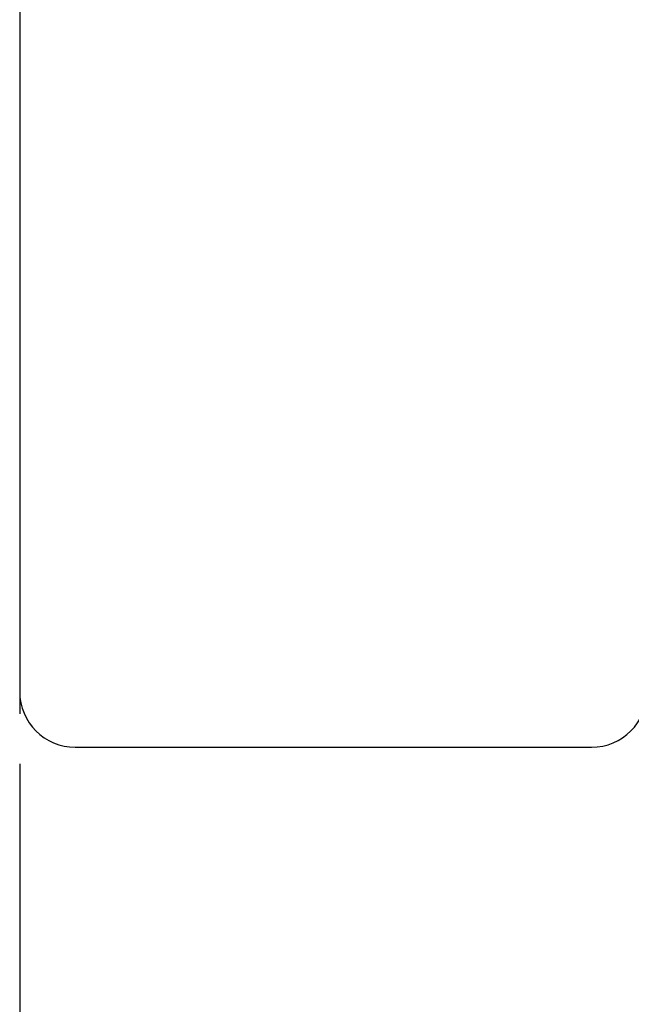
# Model space of a CAD drawing. Header units: millimetres. Extents: x 16 to 1153, y -526 to 762.
# Tile 3 of 42: x 55.2 to 60.71, y 36.65 to 45.51. Entities that reach past the tile are written whole.
import ezdxf

# ---------------------------------------------------------------- set-up
doc = ezdxf.new("R2010")
doc.units = ezdxf.units.MM
doc.layers.get('DEFPOINTS').update_dxf_attribs({"linetype": 'CONTINUOUS'})
doc.layers.add('DIM', color=4, linetype='CONTINUOUS')
doc.layers.add('OUT', color=3, linetype='CONTINUOUS')
doc.styles.add('DIM-7', font='SIMPLEX.shx', dxfattribs={"width": 0.7, "bigfont": 'chineset.shx'})
doc.dimstyles.new('CNS', dxfattribs={"dimtxt": 3.5, "dimasz": 2.5, "dimexe": 1, "dimexo": 1.5, "dimgap": 0.09, "dimtad": 0, "dimdsep": 46, "dimtxsty": 'DIM-7', "dimcen": 0.09, "dimclrd": 1, "dimclre": 1, "dimclrt": 4, "dimadec": 0, "dimazin": 0, "dimtfac": 1, "dimtix": 1, "dimtmove": 2, "dimatfit": 3, "dimfxl": 1, "dimtvp": 0.971429, "dimtolj": 1, "dimarcsym": 0})

# ---------------------------------------------------------------- blocks, each defined once
blk = doc.blocks.new('*D17')
at = {"layer": 'DEFPOINTS', "color": 0, "transparency": 16777216}
for p in [(82.2012, 39.4621), (55.2012, 39.2621), (82.2012, 28.0834)]:
    blk.add_point(p, dxfattribs=at)
at = {"layer": 'DIM', "color": 4, "lineweight": -2, "transparency": 16777216}
for p, q in [((82.2012, 39.0121), (82.2012, 27.7834)), ((55.2012, 38.8121), (55.2012, 27.7834)), ((55.9512, 28.0834), (81.4512, 28.0834))]:
    blk.add_line(p, q, dxfattribs=at)
at = {"layer": 'DIM', "color": 4, "transparency": 16777216}
for points in [[(55.9512, 28.2084), (55.9512, 27.9584), (55.2012, 28.0834)], [(81.4512, 28.2084), (81.4512, 27.9584), (82.2012, 28.0834)]]:
    blk.add_solid(points, dxfattribs=at)
at = {"layer": 'DIM', "color": 4, "transparency": 16777216, "insert": (68.7012, 28.8484), "char_height": 1.05, "attachment_point": 5, "style": 'DIM-7'}
blk.add_mtext('\\A1;27', dxfattribs=at)

msp = doc.modelspace()

# ---------------------------------------------------------------- linework, layer by layer
at = {"layer": 'OUT'}
for p, q in [((55.2012, 54.2621), (55.2012, 39.2621)), ((55.7012, 38.9621), (60.3512, 38.9621))]:
    msp.add_line(p, q, dxfattribs=at)
for centre, start, end in [((55.7012, 39.4621), 180, 270), ((60.3512, 39.4621), 270, 0)]:
    msp.add_arc(centre, 0.5, start, end, dxfattribs=at)

# ---------------------------------------------------------------- dimensions: what is measured, and where the dimension line sits
at = {"layer": 'DIM'}
dim = msp.add_linear_dim(base=(82.2012, 28.0834), p1=(55.2012, 39.2621), p2=(82.2012, 39.4621), dimstyle='CNS', override={"dimscale": 0.3, "dimgap": 0.8, "dimtad": 1, "dimclrd": 4, "dimclre": 4, "dimtm": 1e-09, "dimtfac": 0.6, "dimtmove": 1}, dxfattribs=at)
dim.commit()
dim.dimension.update_dxf_attribs({"geometry": '*D17', "text_midpoint": (68.7012, 28.8484)})

doc.saveas('drawing.dxf')
